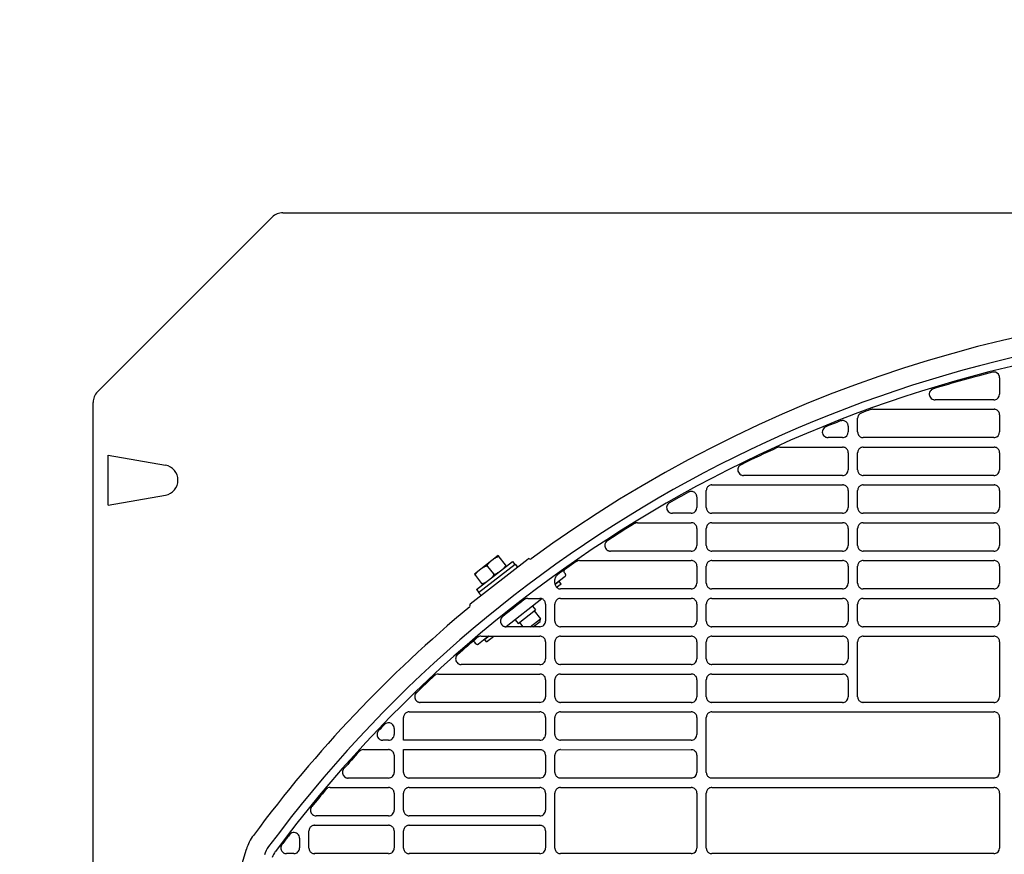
# Model space of a CAD drawing. Header units: millimetres. Extents: x -165365 to -33565, y 7406 to 103342.
# Tile 180 of 256: x -83096 to -82835, y 25581 to 25802. Entities that reach past the tile are written whole.
import ezdxf

# ---------------------------------------------------------------- set-up
doc = ezdxf.new("R2010")
doc.units = ezdxf.units.MM
doc.header["$MEASUREMENT"] = 0
doc.linetypes.add('ACAD_ISO03W100', pattern=[150, 60, -90])
doc.layers.add('DETAIL', color=5, linetype='Continuous')
doc.layers.add('ELEK CIENKIE', color=80, linetype='Continuous')

# ---------------------------------------------------------------- blocks, each defined once
blk = doc.blocks.new('A$C67C8A0BA')
at = {"layer": 'DETAIL', "color": 3, "linetype": 'Continuous'}
for p, q in [((47.33, 740.23), (1.17, 694.07)), ((50.16, 741.4), (612.6, 741.4)), ((239.56, 697.78), (239.56, 693.44)), ((0, 50.16), (0, 691.24)), ((238.07, 691.95), (222.51, 691.95)), ((202.04, 683.44), (202.04, 687.05)), ((206.02, 689.45), (238.08, 689.45)), ((239.56, 687.95), (239.56, 683.44)), ((199.57, 684.97), (199.57, 683.44)), ((198.07, 681.95), (194.24, 681.95)), ((238.07, 681.95), (203.54, 681.95)), ((181.44, 679.45), (198.08, 679.45)), ((203.53, 679.45), (238.08, 679.45)), ((3.97, 664.09), (3.97, 677.31)), ((3.97, 677.31), (19.12, 674.64)), ((199.57, 677.95), (199.57, 673.44)), ((202.04, 673.44), (202.04, 677.96)), ((239.56, 677.95), (239.56, 673.44)), ((198.07, 671.95), (171.89, 671.95)), ((238.07, 671.95), (203.54, 671.95)), ((163.53, 669.45), (198.08, 669.45)), ((203.53, 669.45), (238.08, 669.45)), ((3.97, 664.09), (19.12, 666.76)), ((159.57, 666.25), (159.57, 663.44)), ((162.04, 663.44), (162.04, 667.96)), ((199.57, 667.95), (199.57, 663.44)), ((202.04, 663.44), (202.04, 667.96)), ((239.56, 667.95), (239.56, 663.44)), ((158.07, 661.95), (153.08, 661.95)), ((198.07, 661.95), (163.54, 661.95)), ((238.07, 661.95), (203.54, 661.95)), ((143.84, 659.45), (158.08, 659.45)), ((163.53, 659.45), (198.08, 659.45)), ((203.53, 659.45), (238.07, 659.45)), ((159.57, 657.95), (159.57, 653.44)), ((162.04, 653.44), (162.04, 657.96)), ((199.57, 657.95), (199.57, 653.44)), ((202.04, 653.44), (202.04, 657.96)), ((239.56, 657.95), (239.56, 653.44)), ((107.08, 650.74), (100.78, 645.82)), ((109.24, 647.99), (107.08, 650.74)), ((158.07, 651.95), (136.72, 651.95)), ((198.07, 651.95), (163.54, 651.95)), ((238.07, 651.95), (203.54, 651.95)), ((99.67, 637.97), (114.97, 649.92)), ((101.36, 641.83), (110.81, 649.22)), ((101.89, 640.98), (111.51, 648.49)), ((110.81, 649.22), (111.43, 648.43)), ((111.51, 648.49), (112.12, 647.7)), ((128.55, 649.45), (158.08, 649.45)), ((159.57, 647.95), (159.57, 643.45)), ((162.04, 643.44), (162.04, 647.96)), ((163.53, 649.45), (198.08, 649.45)), ((199.57, 647.95), (199.57, 643.45)), ((202.04, 643.44), (202.04, 647.96)), ((203.53, 649.45), (238.07, 649.45)), ((239.56, 647.95), (239.56, 643.45)), ((100.78, 645.82), (102.93, 643.06)), ((104.24, 647.89), (105.78, 645.92)), ((124.51, 646.31), (124.8, 645.93)), ((122.04, 643.44), (122.04, 644.41)), ((124.72, 645.23), (122.07, 643.16)), ((123.18, 643.94), (122.09, 643.09)), ((122.48, 642.38), (123.67, 643.31)), ((123.67, 643.31), (123.18, 643.94)), ((101.36, 641.83), (101.97, 641.04)), ((101.89, 640.98), (102.51, 640.19)), ((158.07, 641.95), (123.54, 641.95)), ((198.07, 641.95), (163.54, 641.95)), ((238.07, 641.95), (203.54, 641.95)), ((118.6, 639.35), (109.14, 631.96)), ((114.87, 639.45), (118.08, 639.45)), ((119.57, 637.95), (119.57, 633.44)), ((122.04, 633.44), (122.04, 637.95)), ((123.53, 639.44), (158.08, 639.44)), ((159.57, 637.95), (159.57, 633.44)), ((162.04, 633.44), (162.04, 637.95)), ((163.53, 639.44), (198.08, 639.44)), ((199.57, 637.95), (199.57, 633.44)), ((202.04, 633.44), (202.04, 637.95)), ((203.53, 639.44), (238.07, 639.44)), ((239.56, 637.95), (239.56, 633.44)), ((112.3, 632.78), (116.95, 636.41)), ((116.15, 637.43), (116.95, 636.41)), ((116.59, 636.13), (118.21, 634.06)), ((111.5, 633.8), (112.3, 632.78)), ((112.65, 633.05), (113.52, 631.95)), ((115.51, 631.95), (118.21, 634.06)), ((116.32, 631.95), (118.13, 633.36)), ((118.13, 633.36), (118.21, 634.06)), ((118.07, 631.95), (109.15, 631.95)), ((158.07, 631.95), (123.54, 631.95)), ((198.07, 631.95), (163.54, 631.95)), ((238.07, 631.95), (203.54, 631.95)), ((101.16, 627.46), (100.87, 627.84)), ((104.52, 629.45), (101.86, 627.37)), ((102.51, 629.45), (118.08, 629.45)), ((104.63, 629.45), (103.48, 628.55)), ((103.97, 627.92), (103.48, 628.55)), ((103.97, 627.92), (105.92, 629.45)), ((119.57, 627.95), (119.57, 623.45)), ((122.04, 623.44), (122.04, 627.96)), ((123.53, 629.45), (158.08, 629.45)), ((159.57, 627.95), (159.57, 623.45)), ((162.04, 623.44), (162.04, 627.96)), ((163.53, 629.45), (198.08, 629.45)), ((199.57, 627.95), (199.57, 623.45)), ((202.04, 613.44), (202.04, 627.96)), ((203.53, 629.45), (238.07, 629.45)), ((239.56, 627.95), (239.56, 613.44)), ((118.07, 621.95), (97.3, 621.95)), ((158.07, 621.95), (123.54, 621.95)), ((198.07, 621.95), (163.54, 621.95)), ((91.24, 619.45), (118.08, 619.45)), ((123.53, 619.45), (158.08, 619.44)), ((163.53, 619.44), (198.08, 619.44)), ((119.57, 617.95), (119.57, 613.45)), ((122.04, 613.44), (122.04, 617.96)), ((159.57, 617.95), (159.57, 613.44)), ((162.04, 613.44), (162.04, 617.95)), ((199.57, 617.95), (199.57, 613.44)), ((118.07, 611.95), (86.47, 611.95)), ((158.07, 611.95), (123.54, 611.95)), ((198.07, 611.95), (163.54, 611.95)), ((238.07, 611.95), (203.54, 611.95)), ((83.53, 609.45), (118.08, 609.45)), ((123.53, 609.45), (158.08, 609.45)), ((163.53, 609.45), (238.07, 609.45)), ((82.04, 601.95), (82.04, 607.96)), ((119.57, 607.95), (119.57, 603.45)), ((122.04, 603.44), (122.04, 607.96)), ((159.57, 607.95), (159.57, 603.45)), ((162.04, 593.44), (162.04, 607.96)), ((239.56, 607.95), (239.56, 593.44)), ((79.57, 605.04), (79.57, 603.45)), ((78.07, 601.95), (76.54, 601.95)), ((118.07, 601.95), (82.04, 601.95)), ((158.07, 601.95), (123.54, 601.95)), ((71.42, 599.45), (78.08, 599.45)), ((82.04, 599.45), (118.08, 599.45)), ((82.04, 593.44), (82.04, 599.45)), ((123.53, 599.45), (158.08, 599.44)), ((79.57, 597.95), (79.57, 593.45)), ((119.57, 597.95), (119.57, 593.45)), ((122.04, 593.44), (122.04, 597.96)), ((159.57, 597.95), (159.57, 593.44)), ((78.07, 591.95), (67.39, 591.95)), ((118.07, 591.95), (83.54, 591.95)), ((158.07, 591.95), (123.54, 591.95)), ((238.07, 591.95), (163.54, 591.95)), ((62.66, 589.45), (78.08, 589.45)), ((83.53, 589.45), (118.08, 589.45)), ((123.53, 589.45), (158.08, 589.45)), ((163.53, 589.45), (238.07, 589.45)), ((79.57, 587.95), (79.57, 583.45)), ((82.04, 583.44), (82.04, 587.96)), ((119.57, 587.95), (119.57, 583.45)), ((122.04, 573.44), (122.04, 587.96)), ((159.57, 587.95), (159.57, 573.45)), ((162.04, 573.44), (162.04, 587.96)), ((239.56, 587.95), (239.56, 573.44)), ((78.07, 581.95), (58.93, 581.95)), ((118.07, 581.95), (83.54, 581.95)), ((57.04, 573.44), (57.04, 577.96)), ((58.53, 579.45), (78.08, 579.45)), ((79.57, 577.95), (79.57, 573.45)), ((82.04, 573.44), (82.04, 577.96)), ((83.53, 579.45), (118.08, 579.45)), ((119.57, 577.95), (119.57, 573.45)), ((54.57, 576.01), (54.57, 573.45)), ((53.07, 571.95), (51.12, 571.95)), ((78.07, 571.95), (58.54, 571.95)), ((118.07, 571.95), (83.54, 571.95)), ((158.07, 571.95), (123.54, 571.95)), ((238.07, 571.95), (163.54, 571.95))]:
    blk.add_line(p, q, dxfattribs=at)
for points in [[(221.59, 694.64), (221.37, 694.44), (221.19, 694.21), (221.05, 693.95), (220.97, 693.66), (220.95, 693.36), (221, 693.07), (221.1, 692.79), (221.26, 692.54), (221.47, 692.32), (221.71, 692.15)], [(202.62, 688.23), (202.55, 688.17), (202.48, 688.1), (202.41, 688.03), (202.35, 687.95), (202.29, 687.87), (202.24, 687.79), (202.19, 687.7)], [(239.56, 687.95), (239.55, 688.16), (239.51, 688.37), (239.43, 688.56), (239.33, 688.75), (239.21, 688.92), (239.06, 689.07), (238.89, 689.2), (238.71, 689.3), (238.51, 689.38), (238.31, 689.43)], [(193.45, 684.72), (193.2, 684.53), (192.99, 684.29), (192.83, 684.02), (192.74, 683.72), (192.71, 683.4), (192.75, 683.09), (192.85, 682.79), (193.02, 682.52), (193.25, 682.3), (193.51, 682.12)], [(199.39, 685.67), (199.29, 685.83), (199.17, 685.98), (199.03, 686.12), (198.87, 686.23), (198.7, 686.32), (198.52, 686.39), (198.33, 686.44), (198.14, 686.46), (197.95, 686.46), (197.76, 686.43)], [(202.04, 683.44), (202.06, 683.23), (202.1, 683.02), (202.17, 682.82), (202.27, 682.64), (202.4, 682.47), (202.55, 682.32), (202.72, 682.19), (202.9, 682.09), (203.1, 682.01), (203.3, 681.96)], [(199.57, 677.95), (199.55, 678.16), (199.51, 678.37), (199.43, 678.56), (199.33, 678.75), (199.21, 678.92), (199.06, 679.07), (198.9, 679.2), (198.71, 679.3), (198.51, 679.38), (198.31, 679.43)], [(203.3, 679.43), (203.09, 679.38), (202.89, 679.31), (202.71, 679.2), (202.54, 679.07), (202.4, 678.92), (202.27, 678.75), (202.17, 678.57), (202.1, 678.37), (202.05, 678.16), (202.04, 677.96)], [(239.56, 677.95), (239.55, 678.16), (239.51, 678.37), (239.43, 678.56), (239.33, 678.75), (239.21, 678.92), (239.06, 679.07), (238.89, 679.2), (238.71, 679.3), (238.51, 679.38), (238.31, 679.43)], [(171.01, 674.65), (170.78, 674.45), (170.6, 674.22), (170.47, 673.95), (170.39, 673.66), (170.37, 673.36), (170.42, 673.06), (170.52, 672.78), (170.69, 672.52), (170.9, 672.31), (171.14, 672.14)], [(202.04, 673.44), (202.06, 673.23), (202.1, 673.02), (202.17, 672.82), (202.27, 672.64), (202.4, 672.47), (202.55, 672.32), (202.72, 672.19), (202.9, 672.09), (203.1, 672.01), (203.3, 671.96)], [(163.3, 669.43), (163.09, 669.38), (162.89, 669.31), (162.71, 669.2), (162.54, 669.07), (162.4, 668.92), (162.27, 668.76), (162.17, 668.57), (162.1, 668.37), (162.06, 668.17), (162.04, 667.96)], [(199.57, 667.95), (199.55, 668.16), (199.51, 668.37), (199.43, 668.56), (199.33, 668.75), (199.21, 668.92), (199.06, 669.07), (198.9, 669.2), (198.71, 669.3), (198.51, 669.38), (198.31, 669.43)], [(203.3, 669.43), (203.09, 669.38), (202.89, 669.31), (202.71, 669.2), (202.54, 669.07), (202.4, 668.92), (202.27, 668.75), (202.17, 668.57), (202.1, 668.37), (202.05, 668.16), (202.04, 667.96)], [(239.56, 667.95), (239.55, 668.16), (239.51, 668.37), (239.43, 668.56), (239.33, 668.75), (239.21, 668.92), (239.06, 669.07), (238.89, 669.2), (238.71, 669.3), (238.51, 669.38), (238.31, 669.43)], [(159.4, 666.94), (159.29, 667.12), (159.15, 667.29), (158.99, 667.43), (158.81, 667.55), (158.62, 667.64), (158.41, 667.7), (158.2, 667.74), (157.99, 667.74), (157.77, 667.71), (157.57, 667.65)], [(152.13, 664.6), (151.91, 664.39), (151.74, 664.13), (151.63, 663.85), (151.57, 663.55), (151.58, 663.24), (151.65, 662.94), (151.78, 662.67), (151.97, 662.42), (152.2, 662.22), (152.47, 662.07)], [(153.02, 661.95), (153.03, 661.95), (153.04, 661.95), (153.05, 661.95), (153.06, 661.95), (153.06, 661.95), (153.07, 661.95), (153.08, 661.95)], [(162.04, 663.44), (162.06, 663.23), (162.1, 663.02), (162.17, 662.82), (162.27, 662.64), (162.4, 662.47), (162.55, 662.32), (162.72, 662.19), (162.9, 662.09), (163.1, 662.01), (163.3, 661.96)], [(202.04, 663.44), (202.06, 663.23), (202.1, 663.02), (202.17, 662.82), (202.27, 662.64), (202.4, 662.47), (202.55, 662.32), (202.72, 662.19), (202.9, 662.09), (203.1, 662.01), (203.3, 661.96)], [(159.57, 657.95), (159.55, 658.16), (159.51, 658.37), (159.43, 658.56), (159.34, 658.75), (159.21, 658.92), (159.06, 659.07), (158.9, 659.2), (158.71, 659.3), (158.51, 659.38), (158.31, 659.43)], [(163.3, 659.43), (163.09, 659.38), (162.89, 659.31), (162.71, 659.2), (162.54, 659.07), (162.4, 658.92), (162.27, 658.76), (162.17, 658.57), (162.1, 658.37), (162.06, 658.17), (162.04, 657.96)], [(199.57, 657.95), (199.55, 658.16), (199.51, 658.37), (199.43, 658.56), (199.33, 658.75), (199.21, 658.92), (199.06, 659.07), (198.9, 659.2), (198.71, 659.3), (198.51, 659.38), (198.31, 659.43)], [(203.3, 659.43), (203.09, 659.38), (202.89, 659.31), (202.71, 659.2), (202.54, 659.07), (202.4, 658.92), (202.27, 658.75), (202.17, 658.57), (202.1, 658.37), (202.05, 658.17), (202.04, 657.96)], [(239.56, 657.95), (239.55, 658.16), (239.51, 658.37), (239.43, 658.56), (239.33, 658.75), (239.21, 658.92), (239.06, 659.07), (238.89, 659.2), (238.71, 659.3), (238.51, 659.38), (238.31, 659.43)], [(135.71, 654.55), (135.52, 654.34), (135.37, 654.09), (135.26, 653.82), (135.21, 653.54), (135.22, 653.25), (135.28, 652.97), (135.4, 652.71), (135.56, 652.48), (135.77, 652.28), (136.01, 652.12)], [(162.04, 653.44), (162.06, 653.23), (162.1, 653.02), (162.17, 652.82), (162.27, 652.64), (162.4, 652.47), (162.55, 652.32), (162.72, 652.19), (162.9, 652.09), (163.1, 652.01), (163.3, 651.96)], [(202.04, 653.44), (202.06, 653.23), (202.1, 653.02), (202.17, 652.82), (202.27, 652.64), (202.4, 652.47), (202.55, 652.32), (202.72, 652.19), (202.9, 652.09), (203.1, 652.01), (203.3, 651.96)], [(103.02, 647.57), (103.11, 647.64), (103.21, 647.71), (103.3, 647.77), (103.4, 647.83), (103.5, 647.89), (103.6, 647.94), (103.71, 647.98), (103.82, 648), (103.93, 648.01), (104.04, 648), (104.15, 647.96), (104.24, 647.89)], [(104.24, 647.89), (104.19, 647.99), (104.17, 648.1), (104.19, 648.22), (104.23, 648.32), (104.28, 648.42), (104.34, 648.52), (104.42, 648.61), (104.49, 648.69), (104.57, 648.77), (104.66, 648.85), (104.75, 648.92), (104.84, 648.99)], [(106.18, 650.04), (106.27, 650.11), (106.36, 650.17), (106.45, 650.24), (106.55, 650.3), (106.65, 650.35), (106.75, 650.4), (106.86, 650.44), (106.97, 650.47), (107.08, 650.48), (107.2, 650.47), (107.3, 650.42), (107.39, 650.35)], [(108.93, 648.38), (108.98, 648.28), (108.99, 648.16), (108.98, 648.05), (108.94, 647.94), (108.89, 647.84), (108.82, 647.75), (108.75, 647.66), (108.67, 647.58), (108.59, 647.5), (108.51, 647.42), (108.42, 647.35), (108.33, 647.28)], [(159.57, 647.95), (159.55, 648.16), (159.51, 648.37), (159.43, 648.56), (159.34, 648.75), (159.21, 648.92), (159.06, 649.07), (158.9, 649.2), (158.71, 649.3), (158.51, 649.38), (158.31, 649.43)], [(163.3, 649.43), (163.09, 649.38), (162.89, 649.31), (162.71, 649.2), (162.54, 649.07), (162.4, 648.92), (162.27, 648.76), (162.17, 648.57), (162.1, 648.37), (162.06, 648.17), (162.04, 647.96)], [(199.57, 647.95), (199.55, 648.16), (199.51, 648.37), (199.43, 648.56), (199.33, 648.75), (199.21, 648.92), (199.06, 649.07), (198.89, 649.2), (198.71, 649.3), (198.51, 649.38), (198.31, 649.43)], [(203.3, 649.43), (203.09, 649.38), (202.89, 649.31), (202.71, 649.2), (202.54, 649.07), (202.4, 648.92), (202.27, 648.76), (202.17, 648.57), (202.1, 648.37), (202.05, 648.17), (202.04, 647.96)], [(239.56, 647.95), (239.55, 648.16), (239.51, 648.37), (239.43, 648.57), (239.33, 648.75), (239.21, 648.92), (239.06, 649.07), (238.89, 649.2), (238.71, 649.3), (238.51, 649.38), (238.31, 649.43)], [(101.09, 645.42), (101.03, 645.53), (101.02, 645.64), (101.04, 645.75), (101.08, 645.86), (101.13, 645.96), (101.19, 646.06), (101.26, 646.14), (101.34, 646.23), (101.42, 646.31), (101.51, 646.38), (101.59, 646.46), (101.68, 646.53)], [(105.78, 645.92), (105.83, 645.82), (105.84, 645.7), (105.83, 645.59), (105.79, 645.48), (105.73, 645.38), (105.67, 645.29), (105.6, 645.2), (105.52, 645.11), (105.44, 645.04), (105.35, 644.96), (105.27, 644.89), (105.18, 644.82)], [(106.99, 646.23), (106.9, 646.16), (106.81, 646.09), (106.71, 646.03), (106.62, 645.97), (106.52, 645.92), (106.41, 645.87), (106.31, 645.83), (106.2, 645.8), (106.08, 645.79), (105.97, 645.8), (105.86, 645.84), (105.78, 645.92)], [(103.84, 643.77), (103.75, 643.7), (103.66, 643.63), (103.56, 643.57), (103.47, 643.51), (103.37, 643.45), (103.26, 643.41), (103.16, 643.37), (103.05, 643.34), (102.93, 643.33), (102.82, 643.34), (102.71, 643.38), (102.62, 643.45)], [(122.04, 643.44), (122.06, 643.23), (122.1, 643.02), (122.17, 642.82), (122.27, 642.64), (122.4, 642.47), (122.55, 642.32), (122.72, 642.19), (122.9, 642.09), (123.1, 642.01), (123.3, 641.97)], [(162.04, 643.44), (162.06, 643.23), (162.1, 643.02), (162.17, 642.82), (162.27, 642.64), (162.4, 642.47), (162.55, 642.32), (162.72, 642.19), (162.9, 642.09), (163.1, 642.01), (163.3, 641.97)], [(202.04, 643.44), (202.06, 643.23), (202.1, 643.02), (202.17, 642.83), (202.27, 642.64), (202.4, 642.47), (202.55, 642.32), (202.72, 642.19), (202.9, 642.09), (203.1, 642.01), (203.3, 641.97)], [(119.57, 637.95), (119.55, 638.16), (119.51, 638.36), (119.44, 638.56), (119.34, 638.75), (119.21, 638.92), (119.06, 639.07), (118.9, 639.2), (118.71, 639.3), (118.51, 639.38), (118.31, 639.43)], [(123.3, 639.43), (123.09, 639.38), (122.9, 639.3), (122.71, 639.2), (122.54, 639.07), (122.4, 638.92), (122.27, 638.75), (122.17, 638.57), (122.1, 638.37), (122.06, 638.16), (122.04, 637.95)], [(159.57, 637.95), (159.55, 638.16), (159.51, 638.36), (159.43, 638.56), (159.34, 638.75), (159.21, 638.92), (159.06, 639.07), (158.9, 639.2), (158.71, 639.3), (158.51, 639.38), (158.31, 639.43)], [(163.3, 639.43), (163.09, 639.38), (162.9, 639.3), (162.71, 639.2), (162.54, 639.07), (162.4, 638.92), (162.27, 638.75), (162.17, 638.57), (162.1, 638.37), (162.06, 638.16), (162.04, 637.95)], [(199.57, 637.95), (199.55, 638.16), (199.51, 638.36), (199.43, 638.56), (199.33, 638.75), (199.21, 638.92), (199.06, 639.07), (198.89, 639.2), (198.71, 639.3), (198.51, 639.38), (198.31, 639.43)], [(203.3, 639.43), (203.09, 639.38), (202.89, 639.3), (202.71, 639.2), (202.54, 639.07), (202.4, 638.92), (202.27, 638.75), (202.17, 638.57), (202.1, 638.37), (202.05, 638.16), (202.04, 637.95)], [(239.56, 637.95), (239.55, 638.16), (239.51, 638.36), (239.43, 638.56), (239.33, 638.75), (239.21, 638.92), (239.06, 639.07), (238.89, 639.2), (238.71, 639.3), (238.51, 639.38), (238.31, 639.42)], [(108.03, 634.44), (107.87, 634.22), (107.75, 633.98), (107.67, 633.72), (107.64, 633.45), (107.66, 633.18), (107.73, 632.92), (107.85, 632.68), (108.01, 632.46), (108.21, 632.27), (108.43, 632.12)], [(122.04, 633.44), (122.06, 633.23), (122.1, 633.02), (122.17, 632.82), (122.27, 632.64), (122.4, 632.47), (122.55, 632.32), (122.72, 632.19), (122.9, 632.09), (123.1, 632.01), (123.3, 631.96)], [(162.04, 633.44), (162.06, 633.23), (162.1, 633.02), (162.17, 632.82), (162.27, 632.64), (162.4, 632.47), (162.55, 632.32), (162.72, 632.19), (162.9, 632.09), (163.1, 632.01), (163.3, 631.96)], [(202.04, 633.44), (202.06, 633.23), (202.1, 633.02), (202.17, 632.82), (202.27, 632.64), (202.4, 632.47), (202.55, 632.32), (202.72, 632.19), (202.9, 632.09), (203.1, 632.01), (203.3, 631.96)], [(119.57, 627.95), (119.55, 628.16), (119.51, 628.37), (119.44, 628.56), (119.34, 628.75), (119.21, 628.92), (119.06, 629.07), (118.9, 629.2), (118.71, 629.3), (118.51, 629.38), (118.31, 629.43)], [(123.3, 629.43), (123.09, 629.38), (122.9, 629.31), (122.71, 629.2), (122.54, 629.08), (122.4, 628.93), (122.27, 628.76), (122.17, 628.57), (122.1, 628.37), (122.06, 628.17), (122.04, 627.96)], [(159.57, 627.95), (159.55, 628.16), (159.51, 628.37), (159.43, 628.56), (159.34, 628.75), (159.21, 628.92), (159.06, 629.07), (158.9, 629.2), (158.71, 629.3), (158.51, 629.38), (158.31, 629.43)], [(163.3, 629.43), (163.09, 629.38), (162.9, 629.31), (162.71, 629.2), (162.54, 629.08), (162.4, 628.93), (162.27, 628.76), (162.17, 628.57), (162.1, 628.37), (162.06, 628.17), (162.04, 627.96)], [(199.57, 627.95), (199.55, 628.16), (199.51, 628.37), (199.43, 628.56), (199.33, 628.75), (199.21, 628.92), (199.06, 629.07), (198.89, 629.2), (198.71, 629.3), (198.51, 629.38), (198.31, 629.43)], [(203.3, 629.43), (203.09, 629.38), (202.89, 629.31), (202.71, 629.2), (202.54, 629.07), (202.4, 628.92), (202.27, 628.76), (202.17, 628.57), (202.1, 628.37), (202.05, 628.17), (202.04, 627.96)], [(239.56, 627.95), (239.55, 628.16), (239.51, 628.37), (239.43, 628.57), (239.33, 628.75), (239.21, 628.92), (239.06, 629.07), (238.89, 629.2), (238.71, 629.3), (238.51, 629.38), (238.31, 629.43)], [(96.14, 624.39), (95.99, 624.17), (95.88, 623.93), (95.82, 623.68), (95.8, 623.41), (95.83, 623.15), (95.9, 622.89), (96.02, 622.66), (96.18, 622.45), (96.37, 622.27), (96.59, 622.12)], [(122.04, 623.44), (122.06, 623.23), (122.1, 623.02), (122.17, 622.82), (122.27, 622.64), (122.4, 622.47), (122.55, 622.32), (122.72, 622.19), (122.9, 622.09), (123.1, 622.01), (123.3, 621.97)], [(162.04, 623.44), (162.06, 623.23), (162.1, 623.02), (162.17, 622.82), (162.27, 622.64), (162.4, 622.47), (162.55, 622.32), (162.72, 622.19), (162.9, 622.09), (163.1, 622.01), (163.3, 621.97)], [(119.57, 617.95), (119.55, 618.16), (119.51, 618.36), (119.44, 618.56), (119.34, 618.75), (119.21, 618.92), (119.06, 619.07), (118.9, 619.2), (118.71, 619.3), (118.51, 619.38), (118.31, 619.43)], [(123.3, 619.43), (123.09, 619.38), (122.9, 619.3), (122.71, 619.2), (122.54, 619.07), (122.4, 618.92), (122.27, 618.75), (122.17, 618.57), (122.1, 618.37), (122.06, 618.16), (122.04, 617.96)], [(159.57, 617.95), (159.55, 618.16), (159.51, 618.36), (159.43, 618.56), (159.34, 618.75), (159.21, 618.92), (159.06, 619.07), (158.9, 619.2), (158.71, 619.3), (158.51, 619.38), (158.31, 619.43)], [(163.3, 619.43), (163.09, 619.38), (162.9, 619.3), (162.71, 619.2), (162.54, 619.07), (162.4, 618.92), (162.27, 618.75), (162.17, 618.57), (162.1, 618.37), (162.06, 618.16), (162.04, 617.95)], [(199.57, 617.95), (199.55, 618.16), (199.51, 618.36), (199.43, 618.56), (199.33, 618.75), (199.21, 618.92), (199.06, 619.07), (198.89, 619.2), (198.71, 619.3), (198.51, 619.38), (198.31, 619.43)], [(85.28, 614.34), (85.14, 614.12), (85.04, 613.88), (84.99, 613.63), (84.98, 613.37), (85.01, 613.11), (85.09, 612.86), (85.21, 612.63), (85.37, 612.42), (85.57, 612.25), (85.79, 612.11)], [(122.04, 613.44), (122.06, 613.23), (122.1, 613.02), (122.17, 612.82), (122.27, 612.64), (122.4, 612.47), (122.55, 612.32), (122.72, 612.19), (122.9, 612.09), (123.1, 612.01), (123.3, 611.96)], [(162.04, 613.44), (162.06, 613.23), (162.1, 613.02), (162.17, 612.82), (162.27, 612.64), (162.4, 612.47), (162.55, 612.32), (162.72, 612.19), (162.9, 612.09), (163.1, 612.01), (163.3, 611.96)], [(202.04, 613.44), (202.06, 613.23), (202.1, 613.02), (202.17, 612.82), (202.27, 612.64), (202.4, 612.47), (202.55, 612.32), (202.72, 612.19), (202.9, 612.09), (203.1, 612.01), (203.3, 611.96)], [(83.3, 609.43), (83.09, 609.38), (82.9, 609.31), (82.71, 609.2), (82.54, 609.08), (82.4, 608.93), (82.27, 608.76), (82.17, 608.57), (82.1, 608.37), (82.06, 608.17), (82.04, 607.96)], [(119.57, 607.95), (119.55, 608.16), (119.51, 608.37), (119.44, 608.56), (119.34, 608.75), (119.21, 608.92), (119.06, 609.07), (118.9, 609.2), (118.71, 609.3), (118.51, 609.38), (118.31, 609.43)], [(123.3, 609.43), (123.09, 609.38), (122.9, 609.31), (122.71, 609.2), (122.54, 609.08), (122.4, 608.93), (122.27, 608.76), (122.17, 608.57), (122.1, 608.37), (122.06, 608.17), (122.04, 607.96)], [(159.57, 607.95), (159.55, 608.16), (159.51, 608.37), (159.43, 608.56), (159.34, 608.75), (159.21, 608.92), (159.06, 609.07), (158.9, 609.2), (158.71, 609.3), (158.51, 609.38), (158.31, 609.43)], [(163.3, 609.43), (163.09, 609.38), (162.9, 609.31), (162.71, 609.2), (162.54, 609.08), (162.4, 608.93), (162.27, 608.76), (162.17, 608.57), (162.1, 608.37), (162.06, 608.17), (162.04, 607.96)], [(239.56, 607.95), (239.55, 608.16), (239.51, 608.37), (239.43, 608.57), (239.33, 608.75), (239.21, 608.92), (239.06, 609.07), (238.89, 609.2), (238.71, 609.3), (238.51, 609.38), (238.31, 609.43)], [(79.38, 605.77), (79.24, 605.98), (79.06, 606.17), (78.86, 606.32), (78.63, 606.43), (78.39, 606.51), (78.14, 606.54), (77.88, 606.53), (77.64, 606.47), (77.4, 606.38), (77.19, 606.25)], [(75.3, 604.28), (75.18, 604.07), (75.09, 603.83), (75.05, 603.59), (75.04, 603.34), (75.08, 603.09), (75.16, 602.86), (75.27, 602.64), (75.42, 602.44), (75.61, 602.27), (75.81, 602.13)], [(79.57, 605.04), (79.57, 605.11), (79.56, 605.18), (79.55, 605.26), (79.54, 605.33), (79.52, 605.4), (79.5, 605.47), (79.48, 605.54)], [(122.04, 603.44), (122.06, 603.23), (122.1, 603.02), (122.17, 602.82), (122.27, 602.64), (122.4, 602.47), (122.55, 602.32), (122.72, 602.19), (122.9, 602.09), (123.1, 602.01), (123.3, 601.97)], [(79.57, 597.95), (79.55, 598.16), (79.51, 598.36), (79.44, 598.56), (79.34, 598.75), (79.21, 598.92), (79.06, 599.07), (78.9, 599.2), (78.71, 599.3), (78.51, 599.38), (78.31, 599.43)], [(119.57, 597.95), (119.55, 598.16), (119.51, 598.36), (119.44, 598.56), (119.34, 598.75), (119.21, 598.92), (119.06, 599.07), (118.9, 599.2), (118.71, 599.3), (118.51, 599.38), (118.31, 599.43)], [(123.3, 599.43), (123.09, 599.38), (122.9, 599.3), (122.71, 599.2), (122.54, 599.07), (122.4, 598.92), (122.27, 598.75), (122.17, 598.57), (122.1, 598.37), (122.06, 598.16), (122.04, 597.96)], [(159.57, 597.95), (159.55, 598.16), (159.51, 598.36), (159.43, 598.56), (159.34, 598.75), (159.21, 598.92), (159.06, 599.07), (158.9, 599.2), (158.71, 599.3), (158.51, 599.38), (158.31, 599.43)], [(66, 594.01), (65.92, 593.76), (65.89, 593.49), (65.9, 593.22), (65.97, 592.96), (66.07, 592.71), (66.23, 592.49), (66.41, 592.3), (66.64, 592.15), (66.88, 592.03), (67.14, 591.97)], [(82.04, 593.44), (82.06, 593.23), (82.1, 593.02), (82.17, 592.82), (82.27, 592.64), (82.4, 592.47), (82.55, 592.32), (82.72, 592.19), (82.9, 592.09), (83.1, 592.01), (83.3, 591.96)], [(122.04, 593.44), (122.06, 593.23), (122.1, 593.02), (122.17, 592.82), (122.27, 592.64), (122.4, 592.47), (122.55, 592.32), (122.72, 592.19), (122.9, 592.09), (123.1, 592.01), (123.3, 591.96)], [(162.04, 593.44), (162.06, 593.23), (162.1, 593.02), (162.17, 592.82), (162.27, 592.64), (162.4, 592.47), (162.55, 592.32), (162.72, 592.19), (162.9, 592.09), (163.1, 592.01), (163.3, 591.96)], [(79.57, 587.95), (79.55, 588.16), (79.51, 588.37), (79.44, 588.56), (79.34, 588.75), (79.21, 588.92), (79.06, 589.07), (78.9, 589.2), (78.71, 589.3), (78.51, 589.38), (78.31, 589.43)], [(83.3, 589.43), (83.09, 589.38), (82.9, 589.31), (82.71, 589.2), (82.54, 589.08), (82.4, 588.93), (82.27, 588.76), (82.17, 588.57), (82.1, 588.37), (82.06, 588.17), (82.04, 587.96)], [(119.57, 587.95), (119.55, 588.16), (119.51, 588.37), (119.44, 588.56), (119.34, 588.75), (119.21, 588.92), (119.06, 589.07), (118.9, 589.2), (118.71, 589.3), (118.51, 589.38), (118.31, 589.43)], [(123.3, 589.43), (123.09, 589.38), (122.9, 589.31), (122.71, 589.2), (122.54, 589.08), (122.4, 588.93), (122.27, 588.76), (122.17, 588.57), (122.1, 588.37), (122.06, 588.17), (122.04, 587.96)], [(159.57, 587.95), (159.55, 588.16), (159.51, 588.37), (159.43, 588.56), (159.34, 588.75), (159.21, 588.92), (159.06, 589.07), (158.9, 589.2), (158.71, 589.3), (158.51, 589.38), (158.31, 589.43)], [(163.3, 589.43), (163.09, 589.38), (162.9, 589.31), (162.71, 589.2), (162.54, 589.08), (162.4, 588.93), (162.27, 588.76), (162.17, 588.57), (162.1, 588.37), (162.06, 588.17), (162.04, 587.96)], [(239.56, 587.95), (239.55, 588.16), (239.51, 588.37), (239.43, 588.57), (239.33, 588.75), (239.21, 588.92), (239.06, 589.07), (238.89, 589.2), (238.71, 589.31), (238.51, 589.38), (238.31, 589.43)], [(57.53, 583.97), (57.46, 583.72), (57.44, 583.45), (57.46, 583.19), (57.52, 582.93), (57.64, 582.69), (57.79, 582.48), (57.98, 582.29), (58.2, 582.14), (58.44, 582.03), (58.69, 581.97)], [(82.04, 583.44), (82.06, 583.23), (82.1, 583.02), (82.17, 582.82), (82.27, 582.64), (82.4, 582.47), (82.55, 582.32), (82.72, 582.19), (82.9, 582.09), (83.1, 582.01), (83.3, 581.97)], [(58.3, 579.43), (58.09, 579.38), (57.9, 579.31), (57.71, 579.2), (57.54, 579.08), (57.4, 578.93), (57.27, 578.76), (57.17, 578.57), (57.1, 578.37), (57.06, 578.17), (57.04, 577.96)], [(79.57, 577.95), (79.55, 578.16), (79.51, 578.36), (79.44, 578.56), (79.34, 578.75), (79.21, 578.92), (79.06, 579.07), (78.9, 579.2), (78.71, 579.3), (78.51, 579.38), (78.31, 579.43)], [(83.3, 579.43), (83.09, 579.38), (82.9, 579.31), (82.71, 579.2), (82.54, 579.08), (82.4, 578.93), (82.27, 578.76), (82.17, 578.57), (82.1, 578.37), (82.06, 578.17), (82.04, 577.96)], [(119.57, 577.95), (119.55, 578.16), (119.51, 578.36), (119.44, 578.56), (119.34, 578.75), (119.21, 578.92), (119.06, 579.07), (118.9, 579.2), (118.71, 579.3), (118.51, 579.38), (118.31, 579.43)], [(54.57, 576.01), (54.53, 576.33), (54.43, 576.64), (54.27, 576.92), (54.05, 577.16), (53.79, 577.34), (53.49, 577.46), (53.17, 577.52), (52.85, 577.5), (52.53, 577.42), (52.25, 577.27)], [(28.22, 498.52), (28.65, 506.09), (29.22, 513.65), (29.96, 521.19), (30.87, 528.72), (31.97, 536.22), (33.25, 543.69), (34.73, 551.12), (36.43, 558.51), (38.35, 565.84), (40.5, 573.1)], [(49.8, 574.14), (49.7, 573.93), (49.64, 573.7), (49.62, 573.46), (49.63, 573.22), (49.69, 572.99), (49.78, 572.77), (49.9, 572.57), (50.05, 572.39), (50.23, 572.24), (50.43, 572.11)], [(57.04, 573.44), (57.06, 573.23), (57.1, 573.02), (57.17, 572.82), (57.27, 572.64), (57.4, 572.47), (57.55, 572.32), (57.72, 572.19), (57.9, 572.09), (58.1, 572.01), (58.3, 571.97)], [(82.04, 573.44), (82.06, 573.23), (82.1, 573.02), (82.17, 572.82), (82.27, 572.64), (82.4, 572.47), (82.55, 572.32), (82.72, 572.19), (82.9, 572.09), (83.1, 572.01), (83.3, 571.97)], [(122.04, 573.44), (122.06, 573.23), (122.1, 573.02), (122.17, 572.82), (122.27, 572.64), (122.4, 572.47), (122.55, 572.32), (122.72, 572.19), (122.9, 572.09), (123.1, 572.01), (123.3, 571.97)], [(162.04, 573.44), (162.06, 573.23), (162.1, 573.02), (162.17, 572.82), (162.27, 572.64), (162.4, 572.47), (162.55, 572.32), (162.72, 572.19), (162.9, 572.09), (163.1, 572.01), (163.3, 571.97)]]:
    blk.add_lwpolyline(points, dxfattribs=at)
for points in [[(124.72, 645.23, 0.080604), (124.82, 645.35, 0.116442), (124.9, 645.56, 0.116442), (124.88, 645.79, 0.080614), (124.8, 645.93, 0.000008)], [(101.16, 627.46, 0.080604), (101.28, 627.35, 0.116442), (101.49, 627.27, 0.116442), (101.72, 627.3, 0.080614), (101.86, 627.37, 0.000008)]]:
    blk.add_lwpolyline(points, format="xyb", dxfattribs=at)
for centre, radius, start, end in [((50.16, 737.4), 4, 90.0004, 134.9999), ((320.8, 370.7), 346.4, 53.7024, 126.2976), ((320.8, 370.7), 341.4, 93.7169, 143.4916), ((320.8, 370.7), 339.2, 93.2993, 143.4916), ((320.77, 370.67), 338.89, 104.1895, 106.9323), ((238.07, 697.76), 1.51, 94.8122, 104.187), ((238.07, 697.78), 1.49, 19.0413, 94.8816), ((238.06, 697.78), 1.51, 0.0568, 18.9614), ((222.55, 693.31), 1.64, 116.2016, 125.5469), ((222.56, 693.28), 1.66, 106.9315, 116.1929), ((4, 691.24), 4, 135.0001, 179.9993), ((222.48, 693.52), 1.57, 240.6076, 241.7494), ((238.07, 693.44), 1.5, 278.9087, 359.9914), ((222.49, 693.55), 1.6, 241.7775, 251.1148), ((222.5, 693.58), 1.64, 251.1256, 260.4695), ((222.51, 693.61), 1.66, 260.4783, 270.0002), ((238.07, 693.45), 1.5, 270.0028, 278.9522), ((203.54, 687.05), 1.5, 162.6154, 179.9488), ((203.53, 687.04), 1.49, 153.8642, 162.5592), ((203.55, 687.03), 1.51, 110.3346, 127.6787), ((320.76, 370.72), 338.85, 109.8889, 110.3329), ((206.02, 687.88), 1.57, 103.2755, 109.8883), ((206.02, 687.88), 1.56, 96.6474, 103.2748), ((206.02, 687.9), 1.55, 90.008, 96.6433), ((238.08, 687.95), 1.49, 81.0394, 89.9984), ((194.28, 683.35), 1.6, 112.0289, 120.968), ((320.76, 370.72), 338.85, 111.3273, 112.0273), ((198.07, 684.95), 1.51, 102.0878, 111.3249), ((198.07, 684.97), 1.5, 18.5842, 27.8332), ((198.05, 684.97), 1.51, 0.051, 18.5087), ((194.22, 683.49), 1.54, 242.4511, 242.9041), ((194.23, 683.5), 1.56, 242.9214, 251.5871), ((194.24, 683.53), 1.58, 251.5993, 260.741), ((194.24, 683.54), 1.6, 260.7515, 269.998), ((198.07, 683.45), 1.5, 270.0028, 278.9554), ((198.07, 683.44), 1.5, 278.9246, 359.9989), ((203.54, 683.46), 1.51, 261.0734, 269.9973), ((238.07, 683.45), 1.5, 270.0028, 278.9525), ((238.07, 683.44), 1.5, 278.911, 359.9946), ((320.77, 370.7), 338.87, 114.3961, 116.1864), ((181.44, 677.9), 1.55, 106.0622, 114.3949), ((181.44, 677.91), 1.54, 90.0575, 106.0371), ((198.08, 677.95), 1.49, 81.0367, 89.9984), ((203.53, 677.94), 1.5, 90.0016, 98.9376), ((238.08, 677.95), 1.49, 81.0393, 89.9984), ((18.43, 670.7), 4, 280, 80), ((171.92, 673.38), 1.56, 123.3579, 125.6956), ((171.92, 673.37), 1.57, 116.1899, 123.3553), ((171.88, 673.48), 1.53, 241.2046, 245.1295), ((171.89, 673.5), 1.55, 245.1829, 260.4557), ((171.89, 673.52), 1.57, 260.4816, 269.9968), ((198.07, 673.45), 1.5, 270.0028, 278.9548), ((198.07, 673.44), 1.5, 278.926, 0.0021), ((203.54, 673.46), 1.51, 261.074, 269.9973), ((238.07, 673.45), 1.5, 270.0028, 278.9528), ((238.07, 673.44), 1.5, 278.9133, 359.9978), ((163.53, 667.94), 1.5, 90.0016, 98.9352), ((198.08, 667.95), 1.49, 81.0375, 89.9983), ((203.53, 667.94), 1.5, 90.0016, 98.9366), ((238.08, 667.95), 1.49, 81.0393, 89.9983), ((320.76, 370.71), 338.85, 118.8334, 119.8052), ((158.08, 666.23), 1.51, 109.7334, 118.8309), ((158.07, 666.25), 1.5, 18.3025, 27.4074), ((158.05, 666.25), 1.51, 0.0473, 18.2294), ((153.11, 663.39), 1.56, 119.8089, 128.9798), ((153.07, 663.47), 1.53, 246.6017, 249.5132), ((153.08, 663.48), 1.54, 249.5281, 258.803), ((153.08, 663.49), 1.55, 258.8061, 262.4547), ((153.08, 663.5), 1.55, 262.4535, 267.9868), ((158.07, 663.45), 1.5, 270.0027, 278.9589), ((158.07, 663.44), 1.5, 278.9428, 0.0097), ((163.54, 663.46), 1.52, 261.0744, 269.9974), ((198.07, 663.45), 1.5, 270.0027, 278.9559), ((198.07, 663.44), 1.5, 278.9291, 0.0053), ((203.54, 663.46), 1.51, 261.0728, 269.9974), ((238.07, 663.45), 1.5, 270.0027, 278.9531), ((238.07, 663.44), 1.5, 278.9156, 0.0009), ((320.77, 370.71), 338.86, 121.6328, 123.0623), ((143.85, 657.92), 1.53, 113.7446, 121.6316), ((143.85, 657.92), 1.52, 105.8459, 113.7394), ((143.84, 657.93), 1.52, 90.0517, 105.8151), ((158.08, 657.96), 1.49, 81.0339, 89.9983), ((163.53, 657.94), 1.5, 90.0016, 98.9362), ((198.08, 657.95), 1.49, 81.0366, 89.9983), ((203.53, 657.94), 1.5, 90.0017, 98.9376), ((238.07, 657.95), 1.49, 81.0392, 89.9983), ((136.74, 653.4), 1.54, 128.3181, 132.1761), ((136.75, 653.4), 1.55, 123.065, 128.3198), ((158.07, 653.44), 1.5, 278.9451, 0.0129), ((198.07, 653.44), 1.5, 278.9306, 0.0084), ((238.07, 653.44), 1.5, 278.9179, 0.0041), ((136.71, 653.47), 1.52, 242.3942, 251.5937), ((136.72, 653.48), 1.53, 251.6071, 260.8196), ((136.72, 653.49), 1.55, 260.8322, 269.996), ((158.07, 653.45), 1.5, 270.0027, 278.9591), ((163.54, 653.46), 1.52, 261.0741, 269.9974), ((198.07, 653.45), 1.5, 270.0027, 278.9553), ((203.54, 653.46), 1.51, 261.0734, 269.9974), ((238.07, 653.45), 1.5, 270.0027, 278.9533), ((115.15, 649.69), 0.3, 46.7585, 127.9966), ((115.56, 650.12), 0.3, 226.7592, 306.2937), ((320.76, 370.71), 338.85, 124.7362, 125.7758), ((128.56, 647.92), 1.52, 116.0763, 124.7348), ((128.55, 647.93), 1.52, 107.4019, 116.0685), ((128.55, 647.94), 1.51, 90.0553, 107.3931), ((158.08, 647.95), 1.49, 81.0339, 89.9983), ((163.53, 647.94), 1.5, 90.0016, 98.9362), ((198.08, 647.95), 1.49, 81.0375, 89.9983), ((203.53, 647.94), 1.5, 90.0017, 98.9366), ((238.07, 647.95), 1.49, 81.0392, 89.9983), ((123.55, 644.4), 1.51, 125.7782, 147.3267), ((124.9, 646.61), 0.5, 132.2323, 218.0011), ((123.54, 644.41), 1.5, 147.3486, 179.9361), ((158.07, 643.45), 1.5, 278.9483, 0.016), ((198.07, 643.45), 1.5, 278.9347, 0.0116), ((238.07, 643.45), 1.5, 278.9211, 0.0073), ((123.54, 643.46), 1.52, 261.0763, 269.9985), ((158.07, 643.45), 1.5, 270.0038, 278.9603), ((163.54, 643.46), 1.51, 261.0748, 269.9985), ((198.07, 643.45), 1.5, 270.0038, 278.9574), ((203.54, 643.46), 1.51, 261.0732, 269.9985), ((238.07, 643.45), 1.5, 270.0038, 278.9545), ((99.33, 637.44), 0.3, 309.7063, 29.2408), ((99.85, 637.73), 0.3, 128.0034, 209.2415), ((320.77, 370.71), 338.85, 127.6143, 128.8499), ((114.88, 637.93), 1.52, 120.1127, 127.613), ((114.88, 637.93), 1.52, 112.5969, 120.1086), ((114.87, 637.93), 1.51, 105.0818, 112.5892), ((114.87, 637.94), 1.51, 90.0407, 105.052), ((118.08, 637.95), 1.49, 81.03, 89.9972), ((123.53, 637.94), 1.5, 90.0006, 98.9339), ((158.08, 637.95), 1.49, 81.0329, 89.9972), ((163.53, 637.94), 1.5, 90.0006, 98.9352), ((198.08, 637.95), 1.49, 81.0356, 89.9972), ((203.53, 637.94), 1.5, 90.0006, 98.9366), ((238.07, 637.95), 1.49, 81.0382, 89.9972), ((320.8, 370.7), 346.4, 129.7024, 143.4916), ((109.17, 633.41), 1.53, 128.8521, 138.1258), ((118.07, 633.44), 1.5, 270.0027, 0.0235), ((158.07, 633.44), 1.5, 278.9496, 0.0192), ((198.07, 633.44), 1.5, 278.9351, 0.0147), ((238.07, 633.44), 1.5, 278.9224, 0.0104), ((109.14, 633.46), 1.51, 241.9126, 251.2433), ((109.14, 633.47), 1.52, 251.2576, 260.6274), ((109.15, 633.47), 1.53, 260.6341, 264.9782), ((109.15, 633.48), 1.53, 264.9759, 269.9972), ((123.54, 633.46), 1.52, 261.076, 269.9974), ((158.07, 633.45), 1.5, 270.0027, 278.9596), ((163.54, 633.46), 1.51, 261.0736, 269.9974), ((198.07, 633.45), 1.5, 270.0027, 278.9558), ((203.54, 633.46), 1.51, 261.0728, 269.9974), ((238.07, 633.45), 1.5, 270.0027, 278.9538), ((320.77, 370.71), 338.85, 130.3149, 131.4829), ((100.47, 627.53), 0.5, 37.9989, 123.6796), ((102.51, 627.93), 1.52, 122.2772, 130.3137), ((102.51, 627.93), 1.51, 114.2204, 122.2714), ((102.51, 627.94), 1.51, 90.0494, 114.2125), ((118.08, 627.96), 1.49, 81.0319, 89.9983), ((123.53, 627.94), 1.51, 90.0017, 98.9339), ((158.08, 627.95), 1.49, 81.0338, 89.9983), ((163.53, 627.94), 1.5, 90.0017, 98.9362), ((198.08, 627.95), 1.49, 81.0374, 89.9983), ((203.53, 627.94), 1.5, 90.0017, 98.9366), ((238.07, 627.95), 1.49, 81.0391, 89.9983), ((97.32, 623.42), 1.53, 131.4849, 140.5776), ((97.3, 623.46), 1.51, 242.2193, 251.3614), ((97.3, 623.47), 1.52, 251.3751, 260.5573), ((97.3, 623.47), 1.53, 260.5645, 269.9983), ((118.07, 623.45), 1.5, 270.0037, 0.0267), ((123.54, 623.46), 1.52, 261.0758, 269.9985), ((158.07, 623.45), 1.5, 270.0037, 278.9608), ((158.07, 623.45), 1.5, 278.9529, 0.0224), ((163.54, 623.46), 1.51, 261.0743, 269.9985), ((198.07, 623.45), 1.5, 270.0037, 278.9579), ((198.07, 623.45), 1.5, 278.9392, 0.0179), ((91.24, 617.93), 1.51, 115.7587, 124.3207), ((91.24, 617.94), 1.5, 90.0535, 115.7501), ((118.08, 617.95), 1.49, 81.03, 89.9972), ((123.53, 617.94), 1.51, 90.0006, 98.9338), ((158.08, 617.95), 1.49, 81.0328, 89.9972), ((163.53, 617.94), 1.5, 90.0006, 98.9351), ((198.08, 617.95), 1.49, 81.0355, 89.9972), ((320.77, 370.71), 338.85, 132.8738, 133.9862), ((91.25, 617.93), 1.52, 124.3281, 132.8723), ((86.5, 613.42), 1.53, 133.9879, 142.9404), ((86.47, 613.45), 1.51, 242.9162, 251.9184), ((86.47, 613.46), 1.52, 251.9314, 260.9717), ((86.47, 613.47), 1.52, 260.9792, 269.9981), ((118.07, 613.44), 1.5, 270.0026, 0.0298), ((123.54, 613.46), 1.52, 261.0754, 269.9975), ((158.07, 613.45), 1.5, 270.0026, 278.9601), ((158.07, 613.44), 1.5, 278.9542, 0.0255), ((163.54, 613.46), 1.51, 261.073, 269.9975), ((198.07, 613.45), 1.5, 270.0027, 278.9563), ((198.07, 613.44), 1.5, 278.9397, 0.0211), ((203.54, 613.46), 1.51, 261.0723, 269.9974), ((238.07, 613.45), 1.5, 270.0026, 278.9543), ((238.07, 613.44), 1.5, 278.927, 0.0168), ((83.53, 607.94), 1.51, 90.0017, 98.9325), ((118.08, 607.96), 1.49, 81.0318, 89.9983), ((123.53, 607.94), 1.51, 90.0017, 98.9338), ((158.08, 607.95), 1.49, 81.0337, 89.9983), ((163.53, 607.94), 1.5, 90.0017, 98.9361), ((238.07, 607.95), 1.49, 81.0391, 89.9983), ((76.56, 603.43), 1.52, 136.3822, 145.7924), ((320.76, 370.72), 338.85, 136.0053, 136.3804), ((78.09, 605.02), 1.52, 126.4, 136.002), ((78.06, 605.04), 1.51, 19.3691, 28.991), ((76.54, 603.45), 1.51, 241.2582, 250.6942), ((76.54, 603.46), 1.51, 250.7095, 260.2041), ((76.54, 603.47), 1.52, 260.2144, 269.999), ((78.07, 603.45), 1.5, 270.0037, 0.0374), ((118.07, 603.45), 1.5, 270.0037, 0.033), ((123.54, 603.46), 1.52, 261.0752, 269.9986), ((158.07, 603.45), 1.5, 270.0037, 278.9613), ((158.07, 603.45), 1.5, 278.9574, 0.0287), ((320.77, 370.71), 338.85, 137.6568, 138.6832), ((71.43, 597.93), 1.51, 129.7466, 137.6556), ((71.43, 597.94), 1.51, 121.7974, 129.7406), ((71.43, 597.94), 1.51, 113.8677, 121.7907), ((71.42, 597.95), 1.5, 90.0437, 113.8601), ((78.08, 597.96), 1.49, 81.0271, 89.9972), ((118.08, 597.95), 1.49, 81.0299, 89.9972), ((123.53, 597.94), 1.51, 90.0006, 98.9338), ((158.08, 597.95), 1.49, 81.0328, 89.9972), ((67.4, 593.43), 1.52, 147.9727, 157.3231), ((67.41, 593.43), 1.52, 138.6847, 147.9626), ((78.07, 593.44), 1.5, 270.0026, 0.0406), ((118.07, 593.44), 1.5, 270.0026, 0.0362), ((158.07, 593.44), 1.5, 278.9587, 0.0319), ((238.07, 593.44), 1.5, 278.9315, 0.0231), ((67.39, 593.46), 1.52, 260.7065, 269.9985), ((83.54, 593.46), 1.52, 261.0754, 269.9975), ((123.54, 593.46), 1.51, 261.0749, 269.9975), ((158.07, 593.45), 1.5, 270.0026, 278.9605), ((163.54, 593.46), 1.51, 261.0725, 269.9975), ((238.07, 593.45), 1.5, 270.0026, 278.9548), ((320.77, 370.71), 338.85, 139.9145, 140.907), ((62.67, 587.94), 1.51, 131.6324, 139.9133), ((62.67, 587.94), 1.51, 123.3045, 131.6251), ((62.67, 587.94), 1.5, 115.0027, 123.2972), ((62.67, 587.95), 1.5, 90.0503, 114.9917), ((78.08, 587.96), 1.49, 81.0281, 89.9983), ((83.53, 587.94), 1.51, 90.0017, 98.9334), ((118.08, 587.96), 1.49, 81.0318, 89.9983), ((123.53, 587.94), 1.51, 90.0017, 98.9338), ((158.08, 587.95), 1.49, 81.0337, 89.9983), ((163.53, 587.94), 1.5, 90.0017, 98.936), ((238.07, 587.95), 1.49, 81.0391, 89.9982), ((58.95, 583.43), 1.51, 150.0434, 159.2369), ((58.95, 583.43), 1.52, 140.9084, 150.0336), ((78.07, 583.45), 1.5, 270.0036, 0.0438), ((118.07, 583.45), 1.5, 270.0037, 0.0393), ((58.93, 583.46), 1.52, 260.8599, 269.9998), ((83.54, 583.46), 1.52, 261.0762, 269.9986), ((58.53, 577.94), 1.51, 90.0006, 98.9316), ((78.08, 577.96), 1.49, 81.0271, 89.9972), ((83.53, 577.94), 1.51, 90.0006, 98.9324), ((118.08, 577.95), 1.49, 81.0299, 89.9972), ((52.42, 569.35), 12.5, 143.492, 162.5308), ((320.76, 370.72), 338.85, 142.5147, 143.063), ((53.1, 575.99), 1.53, 133.1305, 142.5096), ((53.09, 576), 1.52, 123.634, 133.1163), ((52.42, 569.35), 7.5, 143.4921, 162.5308), ((52.45, 569.33), 5.34, 143.5568, 162.4661), ((51.14, 573.43), 1.52, 143.0642, 152.0407), ((53.07, 573.45), 1.5, 270.0025, 0.0496), ((78.07, 573.44), 1.5, 270.0025, 0.0469), ((118.07, 573.44), 1.5, 270.0026, 0.0425), ((158.07, 573.44), 1.5, 278.9632, 0.0382), ((238.07, 573.44), 1.5, 278.936, 0.0294), ((51.11, 573.45), 1.5, 242.9281, 251.93), ((51.12, 573.45), 1.51, 251.9433, 260.9972), ((51.12, 573.46), 1.51, 261.0071, 269.999), ((58.54, 573.46), 1.52, 261.0758, 269.9976), ((83.54, 573.46), 1.52, 261.0749, 269.9976), ((123.54, 573.46), 1.51, 261.0744, 269.9975), ((158.07, 573.45), 1.5, 270.0026, 278.9609), ((163.54, 573.46), 1.51, 261.0719, 269.9975), ((238.07, 573.45), 1.5, 270.0026, 278.9552)]:
    blk.add_arc(centre, radius, start, end, dxfattribs=at)

msp = doc.modelspace()

# ---------------------------------------------------------------- linework, layer by layer
at = {"layer": 'ELEK CIENKIE', "color": 80, "linetype": 'ACAD_ISO03W100', "ltscale": 3}
msp.add_circle((-80405, 26479.5), 4350, dxfattribs=at)

# ---------------------------------------------------------------- block references
msp.add_blockref('A$C67C8A0BA', (-83076.12413, 25009.39228))

doc.saveas('drawing.dxf')
